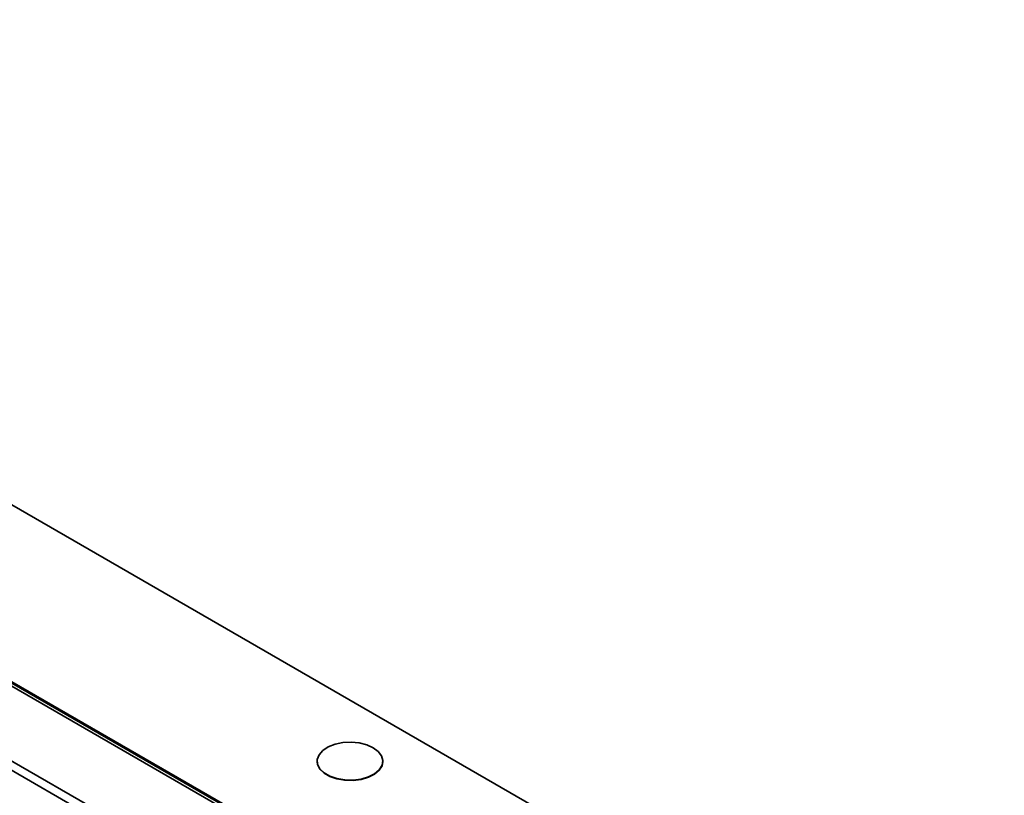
# Model space of a CAD drawing. Header units: millimetres. Extents: x 1 to 1119, y -1 to 863.
# Tile 209 of 211: x 828 to 885, y 770 to 815. Entities that reach past the tile are written whole.
import ezdxf

# ---------------------------------------------------------------- set-up
doc = ezdxf.new("R2010")
doc.units = ezdxf.units.MM

msp = doc.modelspace()

# ---------------------------------------------------------------- linework, layer by layer
at = {"color": 7, "linetype": 'Continuous', "lineweight": 35}
for p, q in [((1048.5953, 658.7116), (770.4195, 819.2991)), ((754.255, 813.146), (1038.7995, 648.882)), ((1038.8686, 649.3865), (754.6574, 813.4581)), ((762.5517, 813.2713), (1038.5391, 653.9472)), ((762.5669, 813.4421), (884.5842, 743.003)), ((762.5999, 813.4993), (884.6184, 743.0595)), ((844.9882, 771.585), (844.9882, 771.5632)), ((848.8215, 771.5632), (848.8215, 771.585))]:
    msp.add_line(p, q, dxfattribs=at)
at = {"color": 7, "linetype": 'Continuous', "lineweight": 35, "flags": 128}
for points in [[(848.2602, 772.3674), (847.8805, 772.5373), (847.4396, 772.6475), (846.9651, 772.6909), (846.4868, 772.6648), (846.0347, 772.5708), (845.6374, 772.4149), (845.3196, 772.2069), (845.1015, 771.9598), (844.9967, 771.6891), (845.0118, 771.4119), (845.1458, 771.1455), (845.3904, 770.9068), (845.7301, 770.7107), (846.1437, 770.5695), (846.605, 770.4921), (847.0853, 770.4834), (847.5541, 770.5439), (847.9822, 770.6698), (848.3426, 770.8532), (848.6126, 771.0826), (848.7754, 771.3436), (848.8206, 771.6197), (848.7454, 771.8937), (848.5546, 772.1482), (848.2602, 772.3674)], [(844.9882, 771.5632), (845.0118, 771.3901), (845.1458, 771.1238), (845.3904, 770.885), (845.7301, 770.6889), (846.1437, 770.5477), (846.605, 770.4703), (847.0853, 770.4616), (847.5541, 770.5221), (847.9822, 770.648), (848.3426, 770.8315), (848.6126, 771.0609), (848.7754, 771.3218), (848.8215, 771.5632)]]:
    msp.add_lwpolyline(points, dxfattribs=at)

doc.saveas('drawing.dxf')
